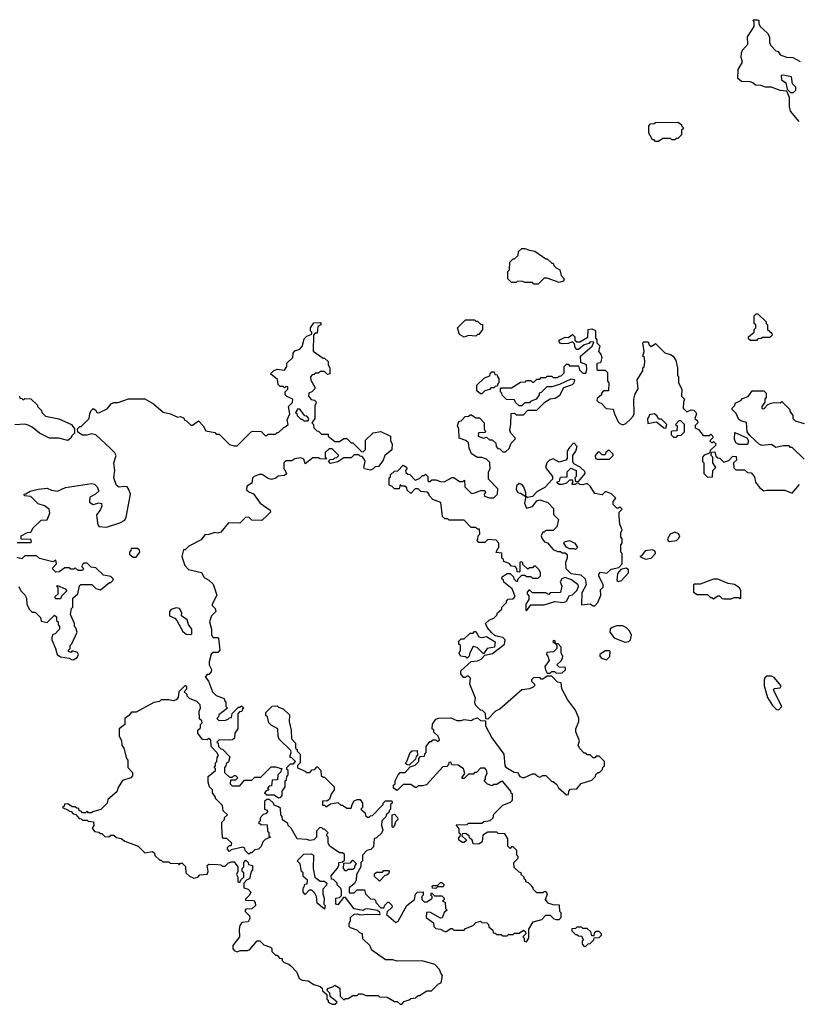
# Model space of a CAD drawing. Extents: x 1862350 to 2057294, y 212041 to 437318.
# Tile 119 of 256: x 1914671 to 1919917, y 305970 to 312600. Entities that reach past the tile are written whole.
import ezdxf

# ---------------------------------------------------------------- set-up
doc = ezdxf.new("R2010")
doc.units = 0

msp = doc.modelspace()

# ---------------------------------------------------------------- linework, layer by layer
at = {"layer": '0CON10XD'}
for points in [[(1919923.3, 311915), (1919863.3, 311985), (1919856.7, 312015), (1919857.5, 312075), (1919838.3, 312118.3), (1919795, 312123.8), (1919735, 312146.7), (1919695, 312146.7), (1919665, 312157.5), (1919628.3, 312158.3), (1919610, 312175), (1919591.7, 312181.7), (1919533, 312183), (1919510, 312205), (1919512.5, 312265), (1919540, 312315), (1919532.5, 312345), (1919533.6, 312376.4), (1919540, 312395), (1919577.5, 312435), (1919573.3, 312485), (1919620, 312555), (1919620, 312585), (1919610, 312595), (1919615, 312600), (1919645, 312600), (1919650, 312595), (1919650, 312575), (1919660, 312555), (1919709.3, 312509.3), (1919722.5, 312485), (1919722.5, 312445), (1919733, 312423), (1919765, 312390), (1919780, 312385), (1919793.6, 312363.6), (1919837, 312347), (1919880, 312345), (1919928.3, 312318.3)], [(1919885, 312110), (1919900, 312125), (1919900, 312145), (1919878.3, 312168.3), (1919870, 312215), (1919815, 312227.5), (1919800, 312225), (1919803.3, 312195), (1919832.5, 312175), (1919841.7, 312131.7), (1919865, 312110), (1919885, 312110)], [(1918975, 311780), (1918955, 311780), (1918945, 311790), (1918935, 311790), (1918910, 311835), (1918910, 311885), (1918921.7, 311898.3), (1918945, 311900), (1918955, 311907.5), (1919105, 311910), (1919130, 311895), (1919130, 311885), (1919140, 311875), (1919140, 311865), (1919130, 311855), (1919130, 311825), (1919105, 311800), (1919095, 311800), (1919085, 311790), (1919065, 311790), (1919055, 311800), (1919005, 311800), (1918975, 311780)], [(1918165, 310820), (1918135, 310820), (1918125, 310830), (1918075, 310830), (1918055, 310840), (1918023, 310837), (1918015, 310830), (1917985, 310830), (1917960, 310855), (1917960, 310905), (1917970, 310915), (1917973, 310967), (1917995, 310990), (1918005, 310990), (1918028.3, 311011.7), (1918031.7, 311038.3), (1918055, 311060), (1918075, 311060), (1918105, 311047.5), (1918141.7, 311041.7), (1918215, 310990), (1918225, 310990), (1918255, 310960), (1918265, 310960), (1918270, 310945), (1918285, 310930), (1918310, 310915), (1918318.3, 310878.3), (1918340, 310855), (1918335, 310840), (1918305, 310830), (1918225, 310860), (1918205, 310860), (1918165, 310820)], [(1919635, 310440), (1919595, 310440), (1919581.7, 310451.7), (1919580, 310465), (1919620, 310495), (1919620, 310515), (1919630, 310525), (1919630, 310545), (1919620, 310555), (1919620, 310605), (1919631.7, 310618.3), (1919645, 310620), (1919700, 310565), (1919700, 310555), (1919710, 310545), (1919710, 310515), (1919738.3, 310488.3), (1919740, 310475), (1919725, 310460), (1919675, 310460), (1919667, 310453), (1919645, 310450), (1919635, 310440)], [(1914655, 309080), (1914745, 309080), (1914750, 309085), (1914745, 309100), (1914681.7, 309101.7), (1914680, 309125), (1914722.5, 309147.5), (1914745, 309150), (1914760.7, 309179.3), (1914815, 309230), (1914855, 309232.5), (1914873, 309277), (1914870, 309305), (1914837, 309327), (1914795, 309340), (1914745, 309390), (1914703, 309393), (1914700, 309405), (1914713.3, 309406.7), (1914742.5, 309425), (1914795, 309439.4), (1914855, 309445.7), (1914885, 309431.4), (1914925, 309424.3), (1914980.5, 309449.5), (1915155, 309478), (1915175, 309473.3), (1915193.3, 309455), (1915203.8, 309425), (1915182, 309405), (1915144.3, 309385.7), (1915141.2, 309351.2), (1915165, 309335.5), (1915205.8, 309345.8), (1915222.5, 309342.5), (1915223.3, 309325), (1915213.6, 309296.4), (1915188, 309265), (1915195, 309210), (1915205, 309187.5), (1915255, 309182.5), (1915345, 309212.5), (1915379.3, 309230.7), (1915389.3, 309250.7), (1915416.7, 309405), (1915407.3, 309437.3), (1915395, 309453.8), (1915375, 309457.5), (1915341.7, 309451.7), (1915324.1, 309464.1), (1915305.8, 309515), (1915312.5, 309565), (1915306.2, 309615), (1915320, 309665), (1915312.3, 309682.3), (1915280, 309715), (1915184.2, 309804.2), (1915155, 309812), (1915123, 309803), (1915095, 309803.3), (1915061.7, 309821.7), (1915060, 309845), (1915075, 309860), (1915085, 309860), (1915140, 309915), (1915142.5, 309945), (1915151.7, 309968.3), (1915165, 309982.5), (1915185, 309970), (1915190, 309955), (1915205, 309952.5), (1915260.5, 309979.5), (1915287, 310013), (1915305, 310022.5), (1915335, 310022.5), (1915405, 310046.7), (1915515, 310046.7), (1915573, 310013), (1915638.3, 309958.3), (1915687, 309947), (1915733, 309923), (1915755, 309927.5), (1915775, 309920), (1915783.3, 309903.3), (1915795, 309900), (1915825, 309870), (1915835, 309870), (1915875, 309900), (1915907.5, 309865), (1915925, 309832.5), (1915985, 309820), (1915995, 309810), (1916015, 309810), (1916085, 309740), (1916115, 309730), (1916135, 309730), (1916230, 309825), (1916240.7, 309829.3), (1916297, 309827), (1916325, 309800), (1916335, 309800), (1916345, 309810), (1916395, 309810), (1916405, 309820), (1916415, 309820), (1916450, 309855), (1916465, 309860), (1916480, 309875), (1916472.5, 309905), (1916490, 309945), (1916482.5, 309995), (1916508.3, 310021.7), (1916510, 310045), (1916471.7, 310061.7), (1916460, 310075), (1916460, 310095), (1916478.3, 310111.7), (1916478.3, 310128.3), (1916465, 310130), (1916455, 310120), (1916445, 310130), (1916425, 310130), (1916413, 310143), (1916408.3, 310178.3), (1916360, 310215), (1916380, 310235), (1916405, 310247.5), (1916455, 310240), (1916470, 310265), (1916471.7, 310288.3), (1916510, 310325), (1916512.5, 310355), (1916525, 310370), (1916557.5, 310382.5), (1916575, 310400), (1916588.3, 310451.7), (1916605, 310470), (1916638.3, 310481.7), (1916640, 310495), (1916630, 310505), (1916630, 310525), (1916651.7, 310558.3), (1916700, 310560), (1916700, 310545), (1916680, 310535), (1916675, 310490), (1916661.7, 310488.3), (1916650, 310475), (1916648.3, 310368.3), (1916715, 310320), (1916725, 310320), (1916748.3, 310298.3), (1916750, 310275), (1916760, 310255), (1916760, 310215), (1916745, 310210), (1916725, 310230), (1916695, 310230), (1916685, 310220), (1916665, 310220), (1916655, 310210), (1916641.7, 310208.3), (1916630, 310195), (1916633, 310173), (1916660, 310125), (1916660, 310115), (1916640, 310095), (1916620, 310085), (1916617.5, 310065), (1916635, 310042.5), (1916657.5, 310037.5), (1916667.5, 310027.5), (1916667, 310013), (1916660, 310005), (1916660, 309915), (1916640, 309885), (1916650, 309875), (1916651.7, 309851.7), (1916671.7, 309831.7), (1916685, 309830), (1916705, 309810), (1916748.3, 309808.3), (1916750, 309795), (1916795, 309760), (1916825, 309760), (1916855, 309780), (1916875, 309780), (1916905, 309750), (1916915, 309750), (1916928.3, 309738.3), (1916975, 309690), (1916988.3, 309691.7), (1917000, 309705), (1917001.7, 309768.3), (1917051.7, 309818.3), (1917105, 309827.5), (1917170, 309795), (1917170, 309765), (1917180, 309745), (1917177, 309703), (1917130, 309665), (1917120, 309635), (1917098.3, 309601.7), (1917087.5, 309592.5), (1917065, 309590), (1917052.5, 309575), (1917035, 309566.7), (1916993.3, 309575), (1916990, 309585), (1916997.5, 309625), (1916990, 309645), (1916978.3, 309658.3), (1916965, 309660), (1916955, 309670), (1916925, 309670), (1916905, 309650), (1916855, 309650), (1916815, 309622.5), (1916765, 309612.5), (1916751.7, 309628.3), (1916762.5, 309637.5), (1916785, 309640), (1916795, 309650), (1916808.3, 309651.7), (1916820, 309665), (1916775, 309710), (1916755, 309710), (1916730, 309685), (1916730, 309655), (1916738.3, 309641.7), (1916693, 309643)], [(1917665, 310462.5), (1917635, 310480), (1917620, 310525), (1917675, 310580), (1917735, 310580), (1917745, 310570), (1917755, 310570), (1917775, 310550), (1917788.3, 310548.3), (1917790, 310515), (1917765, 310480), (1917755, 310480), (1917745, 310470), (1917695, 310472.5), (1917665, 310462.5)], [(1918078.3, 310161.7), (1918085, 310170), (1918115, 310170), (1918125, 310160), (1918135, 310160), (1918155, 310180), (1918175, 310180), (1918185, 310190), (1918215, 310190), (1918225, 310200), (1918255, 310200), (1918265, 310190), (1918295, 310190), (1918305, 310200), (1918318.3, 310201.7), (1918338.3, 310221.7), (1918340, 310265), (1918355, 310280), (1918365, 310280), (1918375, 310270), (1918435, 310270), (1918441.7, 310241.7), (1918465, 310220), (1918485, 310220), (1918492.5, 310245), (1918490, 310275), (1918451.7, 310291.7), (1918450, 310335), (1918528.3, 310401.7), (1918538.3, 310428.3), (1918515, 310430), (1918505, 310420), (1918475, 310410), (1918435, 310380), (1918425, 310380), (1918413, 310393), (1918408.3, 310418.3), (1918395, 310430), (1918365, 310420), (1918325, 310417.5), (1918311.7, 310421.7), (1918302.5, 310435), (1918310, 310445), (1918345, 310462.5), (1918365, 310460), (1918395, 310480), (1918410, 310465), (1918411.7, 310441.7), (1918425, 310430), (1918445, 310430), (1918498.3, 310461.7), (1918500, 310515), (1918525, 310517.5), (1918545, 310510), (1918550, 310505), (1918550, 310455), (1918560, 310445), (1918560, 310425), (1918580, 310405), (1918570, 310365), (1918587, 310347), (1918592.5, 310325), (1918585, 310290), (1918560, 310285), (1918560, 310245), (1918565, 310240), (1918615, 310240), (1918630, 310225), (1918630, 310165), (1918640, 310155), (1918638.3, 310101.7), (1918605, 310100), (1918590, 310085), (1918590, 310075), (1918561.7, 310048.3), (1918560, 310035), (1918571.7, 310021.7), (1918588.3, 310018.3), (1918623, 309983), (1918668.3, 309978.3), (1918677.5, 309945), (1918703, 309893), (1918715, 309880), (1918735, 309872.5), (1918755, 309880), (1918783, 309907), (1918805, 309930), (1918810, 309945), (1918807.5, 310045), (1918818.3, 310081.7), (1918837.5, 310115), (1918830, 310175), (1918870, 310235), (1918870, 310255), (1918877, 310263), (1918882.5, 310295), (1918880, 310325), (1918870, 310335), (1918877.5, 310365), (1918870, 310425), (1918875, 310430), (1918905, 310430), (1918911.7, 310411.7), (1918925, 310400), (1918955, 310420), (1919016.4, 310356.4), (1919055.9, 310345.9), (1919072.5, 310335), (1919092.5, 310305), (1919102.5, 310255), (1919102.5, 310205), (1919110, 310195), (1919110, 310155), (1919131.7, 310111.7), (1919130, 310065), (1919150, 310045), (1919142.5, 310025), (1919140, 309985), (1919165, 309960), (1919195, 309972.5), (1919211.7, 309971.7), (1919225, 309960), (1919230, 309945), (1919220, 309915), (1919238.3, 309898.3), (1919240, 309885), (1919221.7, 309868.3), (1919221.7, 309851.7), (1919245, 309840), (1919275, 309800), (1919315, 309800), (1919328.3, 309808.3), (1919338.3, 309798.3), (1919340, 309785), (1919320, 309765), (1919335, 309750), (1919345, 309760), (1919360, 309745), (1919358.3, 309731.7), (1919321.7, 309698.3), (1919318.3, 309681.7), (1919281.7, 309668.3), (1919270, 309655), (1919270, 309625), (1919280, 309615), (1919280, 309545), (1919305, 309520), (1919338.3, 309521.7), (1919340, 309565), (1919360, 309585), (1919340, 309615), (1919340, 309655), (1919330, 309665), (1919331.7, 309688.3), (1919355, 309690), (1919361.7, 309661.7), (1919375, 309650), (1919388.3, 309648.3), (1919415, 309620), (1919448.3, 309631.7), (1919475, 309660), (1919498.3, 309658.3), (1919500, 309635), (1919480, 309615), (1919481.7, 309581.7), (1919495, 309570), (1919555, 309570), (1919575, 309550), (1919598.3, 309548.3), (1919621.7, 309521.7), (1919627.5, 309485), (1919655, 309450), (1919685, 309427.5), (1919705, 309432.5), (1919825, 309432.5), (1919875, 309412.5), (1919925, 309470)], [(1917785, 310080), (1917775, 310080), (1917751.7, 310101.7), (1917751.7, 310138.3), (1917801.7, 310188.3), (1917838.3, 310201.7), (1917840, 310215), (1917851.7, 310228.3), (1917868.3, 310228.3), (1917871.7, 310211.7), (1917888.3, 310208.3), (1917890, 310195), (1917900, 310185), (1917900, 310155), (1917891.7, 310148.3), (1917888.3, 310131.7), (1917875, 310130), (1917865, 310120), (1917845, 310120), (1917835, 310110), (1917805, 310100), (1917785, 310080)], [(1917925, 307310), (1917978.3, 307331.7), (1917990, 307345), (1917990, 307385), (1917981.7, 307391.7), (1917980, 307405), (1917925, 307470), (1917915, 307470), (1917885, 307450), (1917865, 307450), (1917855, 307440), (1917821.7, 307451.7), (1917800, 307475), (1917810, 307485), (1917810, 307505), (1917820, 307525), (1917817, 307547), (1917805, 307560), (1917775, 307560), (1917748.3, 307531.7), (1917735, 307530), (1917725, 307520), (1917695, 307520), (1917665, 307490), (1917655, 307490), (1917650, 307495), (1917670, 307525), (1917660, 307555), (1917625, 307580), (1917581.7, 307581.7), (1917575, 307600), (1917561.7, 307598.3), (1917560, 307585), (1917548.3, 307571.7), (1917521.7, 307568.3), (1917411.7, 307448.3), (1917385, 307440), (1917355, 307440), (1917345, 307430), (1917335, 307430), (1917305, 307450), (1917255, 307450), (1917215, 307410), (1917190, 307425), (1917190, 307445), (1917200, 307455), (1917200, 307475), (1917220, 307515), (1917235, 307530), (1917268.3, 307531.7), (1917301.7, 307568.3), (1917335, 307580), (1917360, 307605), (1917360, 307625), (1917371.7, 307638.3), (1917398.3, 307641.7), (1917400, 307655), (1917410, 307665), (1917410, 307705), (1917435, 307740), (1917445, 307740), (1917455, 307750), (1917475, 307750), (1917485, 307740), (1917498.3, 307751.7), (1917490, 307775), (1917461.7, 307801.7), (1917460, 307815), (1917450, 307825), (1917453, 307857), (1917475, 307890), (1917493, 307897), (1917575, 307900), (1917615, 307880), (1917645, 307880), (1917665, 307887.5), (1917715, 307880), (1917725, 307890), (1917755, 307900), (1917775, 307880), (1917808.3, 307878.3), (1917810, 307845), (1917852.5, 307765), (1917932.5, 307655), (1917938.3, 307578.3), (1917947, 307567), (1918003, 307533), (1918025, 307530), (1918040, 307505), (1918058.3, 307498.3), (1918071.7, 307498.3), (1918125, 307522.5), (1918141.7, 307521.7), (1918163, 307503), (1918175, 307500), (1918195, 307510), (1918215, 307510), (1918255, 307470), (1918265, 307470), (1918289.3, 307449.3), (1918301.7, 307428.3), (1918355, 307380), (1918368.3, 307381.7), (1918370, 307405), (1918381.7, 307418.3), (1918425, 307420), (1918453, 307457), (1918525, 307480), (1918538.3, 307491.7), (1918550, 307505), (1918551.7, 307518.3), (1918565, 307530), (1918578.3, 307531.7), (1918598.3, 307551.7), (1918600, 307565), (1918610, 307575), (1918610, 307605), (1918575, 307640), (1918555, 307640), (1918545, 307630), (1918535, 307630), (1918515, 307650), (1918495, 307650), (1918485, 307660), (1918475, 307660), (1918442.5, 307695), (1918432.5, 307715), (1918442.5, 307745), (1918417.5, 307805), (1918417.5, 307825), (1918437.5, 307875), (1918437, 307897), (1918415, 307950), (1918361.7, 308021.7), (1918322.5, 308095), (1918320, 308135), (1918295, 308140), (1918255, 308180), (1918225, 308180), (1918195, 308160), (1918185, 308160), (1918175, 308170), (1918131.7, 308168.3), (1918120, 308155), (1918120, 308145), (1918140, 308125), (1918140, 308115), (1918130, 308105), (1918106.4, 308093.6), (1918055, 308087.5), (1917905, 307957.5), (1917877, 307943), (1917825, 307890), (1917811.7, 307891.7), (1917808.3, 307928.3), (1917788.3, 307948.3), (1917775, 307950), (1917742.5, 307985), (1917737.5, 308005), (1917741.7, 308031.7), (1917702.5, 308125), (1917707, 308167), (1917695, 308180), (1917685, 308180), (1917675, 308170), (1917661.7, 308171.7), (1917642.5, 308195), (1917642.5, 308215), (1917712.5, 308277.5), (1917755, 308282.5), (1917780, 308295), (1917805, 308320), (1917857, 308333), (1917926.7, 308385), (1917936.2, 308395), (1917942.5, 308425), (1917925, 308440), (1917895, 308446.7), (1917873, 308453), (1917850.7, 308470.7), (1917822.5, 308505), (1917810, 308535), (1917835, 308560), (1917865, 308570), (1917885, 308590), (1917890, 308605), (1917918.3, 308631.7), (1917920, 308645), (1917950, 308675), (1917950, 308685), (1917961.7, 308698.3), (1917995, 308700), (1918010, 308715), (1917988.3, 308768.3), (1917931.7, 308811.7), (1917930, 308825), (1917920, 308835), (1917921.7, 308848.3), (1917955, 308870), (1917975, 308870), (1917998.3, 308848.3), (1918000, 308835), (1918015, 308820), (1918025, 308820), (1918030, 308835), (1918055, 308860), (1918075, 308860), (1918085, 308850), (1918115, 308850), (1918125, 308840), (1918165, 308840), (1918180, 308855), (1918180, 308875), (1918170, 308895), (1918145, 308920), (1918135, 308920), (1918125, 308910), (1918105, 308910), (1918095, 308900), (1918061.7, 308931.7), (1918060, 308945), (1918045, 308950), (1918040, 308945), (1918040, 308885), (1918035, 308880), (1918021.7, 308881.7), (1918020, 308905), (1918008.3, 308918.3), (1917985, 308920), (1917968.3, 308938.3), (1917931.7, 308951.7), (1917930, 308965), (1917920, 308975), (1917918.3, 309008.3), (1917881.7, 309011.7), (1917891.7, 309038.3), (1917900, 309045), (1917900, 309075), (1917880, 309095), (1917825, 309100), (1917805, 309080), (1917765, 309080), (1917750, 309095), (1917758.3, 309101.7), (1917760, 309125), (1917770, 309135), (1917768.3, 309168.3), (1917755, 309170), (1917745, 309180), (1917711.7, 309181.7), (1917665, 309230), (1917565, 309230), (1917555, 309240), (1917535, 309240), (1917520, 309255), (1917508.3, 309348.3), (1917455, 309370), (1917430, 309395), (1917430, 309405), (1917418.3, 309418.3), (1917373, 309423), (1917355, 309440), (1917335, 309440), (1917305, 309410), (1917281.7, 309431.7), (1917278.3, 309448.3), (1917265, 309460), (1917245, 309460), (1917235, 309470), (1917228.3, 309441.7), (1917195, 309440), (1917178.3, 309458.3), (1917160, 309465), (1917160, 309515), (1917168.3, 309521.7), (1917170, 309535), (1917195, 309560), (1917218.3, 309561.7), (1917255, 309600), (1917277, 309587), (1917280, 309575), (1917270, 309565), (1917271.7, 309551.7), (1917285, 309540), (1917298.3, 309538.3), (1917335, 309500), (1917365, 309510), (1917385, 309530), (1917395, 309530), (1917405, 309540), (1917420, 309525), (1917420, 309495), (1917425, 309490), (1917435, 309490), (1917448.3, 309501.7), (1917475, 309502.5), (1917505, 309490), (1917531.7, 309488.3), (1917585, 309517.5), (1917595, 309517.5), (1917635, 309490), (1917655, 309490), (1917668.3, 309498.3), (1917670, 309455), (1917695, 309430), (1917715, 309410), (1917737, 309413), (1917775, 309430), (1917805, 309430), (1917810, 309415), (1917800, 309405), (1917801.7, 309391.7), (1917835, 309380), (1917865, 309380), (1917890, 309405), (1917891.7, 309441.7), (1917830, 309505), (1917830, 309555), (1917840, 309575), (1917838.3, 309618.3), (1917815, 309640), (1917785, 309652.5), (1917755, 309652.5), (1917715, 309677.5), (1917700, 309715), (1917695, 309750), (1917677, 309767), (1917631.7, 309781.7), (1917630, 309845), (1917620, 309865), (1917630, 309895), (1917645, 309900), (1917671.7, 309928.3), (1917695, 309930), (1917705, 309940), (1917715, 309940), (1917745, 309920), (1917768.3, 309918.3), (1917800, 309885), (1917800, 309845), (1917810, 309825), (1917805, 309820), (1917761.7, 309818.3), (1917760, 309795), (1917795, 309782.5), (1917815, 309790), (1917835, 309770), (1917855, 309770), (1917878.3, 309748.3), (1917880, 309725), (1917891.7, 309711.7), (1917905, 309710), (1917925, 309690), (1917945, 309690), (1917968.3, 309711.7), (1917981.7, 309748.3), (1918010, 309775), (1918010, 309785), (1917980, 309815), (1917972.5, 309835), (1917980, 309875), (1917981.7, 309948.3), (1918005, 309950), (1918015, 309940), (1918065, 309940), (1918095, 309970), (1918155, 309970), (1918210, 310025), (1918245, 310046.7), (1918279.5, 310050.5), (1918308.9, 310071.1), (1918336.4, 310123.6), (1918395, 310143.3), (1918407.5, 310155), (1918410, 310175), (1918385, 310180), (1918306.7, 310143.3), (1918255, 310127.5), (1918223, 310127), (1918185, 310090), (1918170, 310085), (1918170, 310075), (1918150, 310045), (1918111.7, 310028.3), (1918105, 310020), (1918075, 310020), (1918055, 310000), (1918035, 310000), (1918011.7, 310021.7), (1918005, 310040), (1917951.7, 310041.7), (1917921.7, 310071.7), (1917920, 310085), (1917910, 310095), (1917910, 310115), (1917915, 310120), (1917985, 310120), (1918045, 310160), (1918078.3, 310161.7)], [(1919955, 309640), (1919875, 309720), (1919865, 309720), (1919855, 309730), (1919815, 309730), (1919765, 309720), (1919735, 309740), (1919673.6, 309733.6), (1919655, 309740), (1919590, 309800), (1919572.5, 309825), (1919568.3, 309888.3), (1919528.3, 309898.3), (1919517, 309907), (1919498.3, 309948.3), (1919470, 309975), (1919470, 309985), (1919488.3, 310001.7), (1919491.7, 310018.3), (1919530, 310035), (1919541.7, 310048.3), (1919578.3, 310061.7), (1919605, 310100), (1919685, 310100), (1919700, 310085), (1919700, 310055), (1919690, 310045), (1919690, 310025), (1919670, 309995), (1919671.7, 309981.7), (1919685, 309980), (1919711.7, 310008.3), (1919733, 310017), (1919755, 310022.5), (1919795, 310020), (1919805, 310030), (1919860, 309975), (1919860, 309965), (1919880, 309935), (1919880, 309915), (1919895, 309900), (1919955, 309880)], [(1914670, 310065), (1914671.7, 310051.7), (1914685, 310050), (1914695, 310040), (1914705, 310050), (1914746.1, 310046.1), (1914790, 310005), (1914790, 309995), (1914818.3, 309968.3), (1914820, 309955), (1914845, 309930), (1914935, 309912.5), (1915020, 309875), (1915040, 309845), (1915040, 309815), (1915021.7, 309798.3), (1915015, 309782.5), (1914995, 309767.5), (1914935, 309781.4), (1914872.3, 309782.3), (1914803.3, 309815), (1914755.8, 309855.8), (1914728.8, 309868.8), (1914705, 309876), (1914638.8, 309871.2)], [(1916615, 309900), (1916620, 309915), (1916605, 309930), (1916591.7, 309931.7), (1916558.3, 309978.3), (1916545, 309980), (1916530, 309955), (1916538.3, 309948.3), (1916540, 309935), (1916565, 309910), (1916575, 309910), (1916585, 309900), (1916615, 309900)], [(1919025, 309850), (1919030, 309875), (1918995, 309910), (1918975, 309910), (1918965, 309930), (1918947, 309947), (1918911.7, 309938.3), (1918910, 309925), (1918900, 309915), (1918901.7, 309881.7), (1918961.7, 309891.7), (1919011.7, 309851.7), (1919025, 309850)], [(1919095, 309790), (1919105, 309800), (1919128.3, 309801.7), (1919150, 309825), (1919150, 309875), (1919125, 309900), (1919111.7, 309898.3), (1919090, 309875), (1919100, 309865), (1919098.3, 309831.7), (1919065, 309830), (1919060, 309825), (1919060, 309805), (1919075, 309790), (1919095, 309790)], [(1919575, 309740), (1919515, 309740), (1919495, 309750), (1919487.5, 309775), (1919490, 309820), (1919570, 309785), (1919580, 309765), (1919575, 309740)], [(1918545, 308653.3), (1918566.7, 308675), (1918586.7, 308725), (1918585, 308760), (1918601.7, 308778.3), (1918602.5, 308795), (1918572.5, 308855), (1918573, 308867), (1918585, 308880), (1918627, 308873), (1918655, 308900), (1918708.3, 308911.7), (1918730, 308935), (1918730, 309005), (1918720, 309015), (1918720, 309065), (1918730, 309075), (1918730, 309105), (1918720, 309115), (1918720, 309145), (1918730, 309165), (1918713.3, 309203.3), (1918710, 309255), (1918710, 309285), (1918730, 309305), (1918715, 309320), (1918705, 309310), (1918695, 309310), (1918670, 309335), (1918670, 309355), (1918688.3, 309378.3), (1918658.3, 309408.3), (1918625, 309420), (1918615, 309420), (1918595, 309400), (1918545, 309410), (1918515, 309460), (1918495, 309477.5), (1918465, 309467.5), (1918445, 309470), (1918435, 309480), (1918425, 309480), (1918415, 309470), (1918395, 309470), (1918390, 309475), (1918400, 309485), (1918395, 309500), (1918375, 309500), (1918355, 309480), (1918325, 309470), (1918305, 309470), (1918291.7, 309481.7), (1918291.7, 309488.3), (1918308.3, 309491.7), (1918315, 309520), (1918358.3, 309521.7), (1918360, 309555), (1918385, 309580), (1918420, 309565), (1918420, 309525), (1918410, 309515), (1918415, 309490), (1918438.3, 309491.7), (1918480, 309545), (1918478.3, 309558.3), (1918446.1, 309586.1), (1918405, 309610), (1918397.5, 309625), (1918397.5, 309665), (1918417.5, 309695), (1918427.5, 309725), (1918405, 309750), (1918375, 309720), (1918360, 309695), (1918360, 309645), (1918350, 309635), (1918305, 309620), (1918265, 309642.5), (1918240, 309635), (1918222.5, 309615), (1918212.5, 309585), (1918260, 309525), (1918260, 309505), (1918210, 309450), (1918157, 309423), (1918125, 309390), (1918092.5, 309382.5), (1918080, 309390), (1918080, 309415), (1918066.7, 309455), (1918055, 309470), (1918035, 309476.7), (1918018.3, 309461.7), (1918016.4, 309436.4), (1918027, 309417), (1918045, 309412.5), (1918080, 309390), (1918072.5, 309345), (1918085, 309310), (1918125, 309322.5), (1918155, 309360), (1918175, 309367.5), (1918228.3, 309348.3), (1918268.3, 309308.3), (1918268.3, 309268.3), (1918300, 309235), (1918290, 309185), (1918265, 309160), (1918215, 309160), (1918205, 309150), (1918195, 309150), (1918183.3, 309125), (1918190, 309105), (1918207.5, 309085), (1918226.4, 309076.4), (1918265, 309032.5), (1918295, 309020), (1918315, 309020), (1918325, 309010), (1918345, 309010), (1918358.3, 308998.3), (1918360, 308975), (1918347.5, 308945), (1918350, 308905), (1918385, 308870), (1918451.7, 308861.7), (1918480, 308835), (1918487.5, 308795), (1918458.3, 308741.7), (1918455, 308660), (1918515, 308666.7), (1918535, 308653.3), (1918545, 308653.3)], [(1918645, 309640), (1918670, 309665), (1918670, 309675), (1918645, 309700), (1918635, 309700), (1918620, 309685), (1918615, 309670), (1918595, 309670), (1918577, 309687), (1918565, 309687.5), (1918547.5, 309665), (1918550, 309645), (1918560.7, 309640.7), (1918645, 309640)], [(1916693, 309643), (1916685, 309650), (1916645, 309650), (1916595, 309610), (1916585, 309640), (1916565, 309650), (1916525, 309642.5), (1916505, 309630), (1916465, 309630), (1916450, 309615), (1916450, 309575), (1916458.3, 309568.3), (1916468.3, 309541.7), (1916455, 309530), (1916413, 309527), (1916397, 309513), (1916367, 309503), (1916345, 309510), (1916305, 309537.5), (1916285, 309537.5), (1916250, 309525), (1916238.3, 309511.7), (1916235, 309480), (1916201.7, 309458.3), (1916200, 309435), (1916215, 309420), (1916246.4, 309406.4), (1916290, 309345), (1916358.3, 309298.3), (1916360, 309285), (1916338.3, 309261.7), (1916301.7, 309228.3), (1916235, 309230), (1916215, 309250), (1916193, 309247), (1916155, 309210), (1916078.3, 309211.7), (1916025, 309150), (1916005, 309142.5), (1915985, 309147.5), (1915945, 309132.5), (1915918.3, 309131.7), (1915893, 309097), (1915810, 309055), (1915785, 309030), (1915775, 309030), (1915762.5, 308985), (1915782.5, 308925), (1915808.3, 308898.3), (1915895, 308877.5), (1915913.6, 308843.6), (1915946.1, 308826.1), (1915975, 308800), (1916000, 308725), (1915967.5, 308665), (1915967.5, 308655), (1915987.5, 308635), (1915992.5, 308615), (1915962.5, 308585), (1915950, 308545), (1915962.5, 308495), (1915963.6, 308453.6), (1915975, 308440), (1916005, 308440), (1916010, 308435), (1916020, 308355), (1916005, 308340), (1915975, 308340), (1915961.7, 308328.3), (1915946.7, 308275), (1915947.5, 308255), (1915962.5, 308225), (1915961.7, 308208.3), (1915945, 308190), (1915935, 308190), (1915925, 308180), (1915920, 308175), (1915942.5, 308145), (1915970, 308075), (1915995, 308050), (1916048.3, 308028.3), (1916050, 308015), (1916060, 308005), (1916060, 307975), (1916070, 307965), (1916011.7, 307918.3), (1916010, 307905), (1916000, 307895), (1916011.7, 307881.7), (1916057.5, 307882.5), (1916075, 307890), (1916085, 307900), (1916098.3, 307901.7), (1916101.7, 307928.3), (1916145, 307970), (1916155, 307970), (1916165, 307980), (1916180, 307965), (1916171.7, 307958.3), (1916168.3, 307941.7), (1916151.7, 307938.3), (1916140, 307925), (1916140, 307825), (1916120, 307795), (1916118.3, 307761.7), (1916105, 307750), (1916085, 307747.5), (1916015, 307750), (1916000, 307735), (1916007.5, 307727.5), (1916010, 307705), (1916025, 307690), (1916038.3, 307688.3), (1916087, 307637), (1916077, 307603), (1916061.7, 307588.3), (1916060, 307575), (1916050, 307565), (1916051.7, 307531.7), (1916085, 307500), (1916105, 307500), (1916115, 307510), (1916125, 307510), (1916140, 307495), (1916125, 307480), (1916091.7, 307478.3), (1916090, 307455), (1916101.7, 307441.7), (1916155, 307440), (1916185, 307480), (1916235, 307480), (1916255, 307500), (1916295, 307500), (1916365, 307570), (1916395, 307570), (1916440, 307555), (1916431.7, 307548.3), (1916430, 307535), (1916410, 307515), (1916408.3, 307481.7), (1916371.7, 307478.3), (1916368.3, 307441.7), (1916351.7, 307438.3), (1916340, 307425), (1916348.3, 307411.7), (1916331.7, 307408.3), (1916320, 307395), (1916335, 307380), (1916385, 307380), (1916415, 307360), (1916428.3, 307361.7), (1916440, 307375), (1916440, 307405), (1916460, 307435), (1916460, 307475), (1916468.3, 307481.7), (1916470, 307505), (1916480, 307515), (1916480, 307545), (1916471.7, 307551.7), (1916470, 307565), (1916495, 307590), (1916515, 307590), (1916530, 307605), (1916505, 307630), (1916490, 307635), (1916500, 307665), (1916498.3, 307678.3), (1916420, 307755), (1916412.5, 307775), (1916410, 307825), (1916365, 307850), (1916350, 307865), (1916340, 307905), (1916330, 307915), (1916330, 307935), (1916371.7, 307978.3), (1916405, 307980), (1916415, 307970), (1916445, 307960), (1916488.3, 307918.3), (1916487.5, 307875), (1916500, 307815), (1916501.7, 307758.3), (1916528.3, 307728.3), (1916530, 307695), (1916540, 307685), (1916540, 307675), (1916560, 307655), (1916560, 307595), (1916541.7, 307578.3), (1916541.7, 307561.7), (1916595, 307540), (1916605, 307530), (1916625, 307530), (1916641.7, 307548.3), (1916658.3, 307551.7), (1916671.7, 307568.3), (1916678.3, 307568.3), (1916700, 307545), (1916701.7, 307511.7), (1916715, 307500), (1916725, 307500), (1916790, 307435), (1916790, 307415), (1916770, 307385), (1916758.3, 307351.7), (1916745, 307340), (1916711.7, 307338.3), (1916711.7, 307311.7), (1916725, 307310), (1916735, 307300), (1916765, 307320), (1916815, 307330), (1916835, 307310), (1916845, 307310), (1916875, 307290), (1916905, 307290), (1916910, 307315), (1916925, 307340), (1916945, 307350), (1916965, 307350), (1916980, 307325), (1916980, 307295), (1916970, 307285), (1916998.3, 307258.3), (1917001.7, 307241.7), (1917015, 307230), (1917025, 307230), (1917035, 307240), (1917048.3, 307241.7), (1917120, 307315), (1917120, 307325), (1917135, 307340), (1917175, 307340), (1917180, 307335), (1917180, 307325), (1917170, 307315), (1917170, 307285), (1917161.7, 307278.3), (1917158.3, 307261.7), (1917141.7, 307248.3), (1917138.3, 307231.7), (1917110, 307205), (1917107.5, 307175), (1917117.5, 307145), (1917110, 307125), (1917075, 307090), (1917060, 307085), (1917055, 307030), (1917037, 307013), (1917010, 307005), (1916980, 306975), (1916980, 306935), (1916970, 306925), (1916970, 306895), (1916940, 306845), (1916937.5, 306805), (1916927, 306783), (1916890, 306755), (1916891.7, 306721.7), (1916925, 306720), (1916945, 306740), (1916995, 306740), (1917000, 306715), (1917035, 306680), (1917058.3, 306678.3), (1917068.3, 306668.3), (1917070, 306655), (1917105, 306620), (1917125, 306620), (1917131.7, 306638.3), (1917151.7, 306658.3), (1917158.3, 306658.3), (1917178.3, 306638.3), (1917180, 306625), (1917147, 306593), (1917142.5, 306575), (1917205, 306521.2), (1917220.5, 306529.5), (1917280, 306635), (1917330, 306675), (1917338.3, 306711.7), (1917350, 306725), (1917388.3, 306728.3), (1917390, 306705), (1917380, 306695), (1917380, 306675), (1917395, 306660), (1917415, 306660), (1917445, 306680), (1917450, 306685), (1917450, 306695), (1917440, 306705), (1917445, 306720), (1917465, 306700), (1917515, 306700), (1917530, 306685), (1917530, 306675), (1917520, 306665), (1917538.3, 306658.3), (1917540, 306615), (1917550, 306605), (1917531.7, 306588.3), (1917518.3, 306551.7), (1917505, 306550), (1917435, 306590), (1917411.7, 306588.3), (1917410, 306555), (1917458.3, 306518.3), (1917460, 306495), (1917475, 306480), (1917507, 306477), (1917535, 306460), (1917545, 306460), (1917575, 306480), (1917585, 306480), (1917595, 306470), (1917665, 306470), (1917675, 306480), (1917725, 306500), (1917745, 306520), (1917775, 306530), (1917785, 306520), (1917818.3, 306518.3), (1917828.3, 306508.3), (1917831.7, 306491.7), (1917858.3, 306468.3), (1917861.7, 306451.7), (1917875, 306450), (1917885, 306440), (1917915, 306440), (1917925, 306430), (1917955, 306430), (1917965, 306440), (1917995, 306440), (1918005, 306450), (1918035, 306450), (1918065, 306470), (1918078.3, 306458.3), (1918080, 306445), (1918060, 306425), (1918070, 306415), (1918070, 306395), (1918085, 306390), (1918100, 306415), (1918100, 306475), (1918130, 306525), (1918188.3, 306541.7), (1918215, 306570), (1918245, 306570), (1918270, 306545), (1918285, 306540), (1918305, 306540), (1918320, 306555), (1918320, 306585), (1918310, 306595), (1918308.3, 306638.3), (1918265, 306640), (1918231.7, 306651.7), (1918212.5, 306675), (1918227.5, 306715), (1918218.3, 306728.3), (1918205, 306730), (1918195, 306720), (1918155, 306720), (1918130, 306745), (1918130, 306755), (1918118.3, 306768.3), (1918098.3, 306788.3), (1918080, 306795), (1918080, 306805), (1918070, 306815), (1918070, 306825), (1918050, 306845), (1918050, 306855), (1918035, 306860), (1918001.7, 306891.7), (1918000, 306925), (1918030, 306955), (1918030, 306965), (1918020, 306975), (1918020, 307005), (1917995, 307030), (1917985, 307030), (1917975, 307020), (1917960, 307035), (1917960, 307085), (1917938.3, 307118.3), (1917895, 307120), (1917885, 307130), (1917825, 307130), (1917791.7, 307108.3), (1917787.5, 307065), (1917765, 307047.5), (1917725, 307050), (1917720, 307075), (1917701.7, 307091.7), (1917700, 307105), (1917675, 307120), (1917651.7, 307118.3), (1917650, 307105), (1917678.3, 307078.3), (1917678.3, 307071.7), (1917665, 307060), (1917655, 307060), (1917630, 307075), (1917630, 307095), (1917638.3, 307101.7), (1917640, 307115), (1917632.5, 307122.5), (1917631.7, 307151.7), (1917611.7, 307178.3), (1917685, 307180), (1917695, 307190), (1917785, 307190), (1917798.3, 307201.7), (1917841.7, 307208.3), (1917860, 307225), (1917865, 307250), (1917925, 307310)], [(1918415, 309032.5), (1918407.5, 309037.5), (1918375, 309037.5), (1918355, 309047.5), (1918337.5, 309075), (1918342.5, 309085), (1918375, 309093.3), (1918410, 309075), (1918430, 309045), (1918415, 309032.5)], [(1919047, 309087), (1919095, 309094.2), (1919111.7, 309108.3), (1919118, 309125), (1919108.8, 309138.8), (1919085, 309150), (1919054.3, 309135.7), (1919036.2, 309105), (1919040, 309090), (1919047, 309087)], [(1915455, 308980), (1915480, 309015), (1915478.3, 309028.3), (1915465, 309040), (1915421.7, 309038.3), (1915420, 309025), (1915410, 309015), (1915411.7, 309001.7), (1915435, 308980), (1915455, 308980)], [(1918887, 308967), (1918925, 308973.8), (1918954, 309005), (1918951.2, 309021.2), (1918935, 309030), (1918885, 309024), (1918860, 308990), (1918850, 308985), (1918887, 308967)], [(1915025, 308290), (1915035, 308292.5), (1915057.5, 308305), (1915067.5, 308325), (1915060, 308340), (1915025, 308350), (1915015, 308340), (1915000, 308345), (1915000, 308355), (1915010, 308365), (1915010, 308385), (1915023.3, 308396.7), (1915057.5, 308475), (1915050, 308505), (1915040, 308515), (1915040, 308535), (1915012.5, 308595), (1915020, 308635), (1915030, 308645), (1915030, 308705), (1915062.5, 308735), (1915073, 308787), (1915083, 308797), (1915157, 308797), (1915185, 308770), (1915215, 308760), (1915275, 308810), (1915285, 308810), (1915300, 308825), (1915300, 308835), (1915285, 308850), (1915235, 308860), (1915185, 308910), (1915153, 308913), (1915125, 308940), (1915105, 308940), (1915091.7, 308928.3), (1915090, 308915), (1915100, 308905), (1915095, 308890), (1915065, 308890), (1915045, 308910), (1915035, 308900), (1915015, 308900), (1915005, 308910), (1914975, 308910), (1914937, 308883), (1914915, 308880), (1914890, 308905), (1914920, 308935), (1914915, 308960), (1914895, 308950), (1914805, 308972.5), (1914785, 308990), (1914705, 308990), (1914685, 308970), (1914655, 308977.5)], [(1918705, 308817.5), (1918725, 308823.8), (1918772.5, 308875), (1918772.5, 308895), (1918757, 308907), (1918721.7, 308898.3), (1918698.3, 308871.7), (1918693, 308823), (1918705, 308817.5)], [(1918085, 308620), (1918115, 308660), (1918205, 308660), (1918277, 308683), (1918335, 308676.2), (1918355, 308683.8), (1918375, 308722.5), (1918395, 308727.5), (1918423.6, 308756.4), (1918436.4, 308783.6), (1918433.3, 308795), (1918389.2, 308829.2), (1918345, 308844.2), (1918324.4, 308835.6), (1918312, 308815), (1918322.5, 308785), (1918315, 308743.3), (1918245, 308740), (1918235, 308730), (1918215, 308740), (1918125, 308740), (1918108.3, 308758.3), (1918101.7, 308758.3), (1918090, 308745), (1918090, 308735), (1918100, 308725), (1918100, 308695), (1918080, 308665), (1918080, 308625), (1918085, 308620)], [(1919525, 308700), (1919530, 308705), (1919530, 308755), (1919520, 308775), (1919487, 308797), (1919443, 308803), (1919375, 308832.5), (1919345, 308832.5), (1919255, 308800), (1919215, 308800), (1919210, 308795), (1919210, 308745), (1919235, 308730), (1919305, 308730), (1919325, 308710), (1919335, 308710), (1919345, 308700), (1919375, 308720), (1919385, 308720), (1919403, 308703), (1919415, 308700), (1919465, 308700), (1919485, 308710), (1919515, 308710), (1919525, 308700)], [(1914665, 308782.5), (1914677.5, 308755), (1914706.4, 308726.4), (1914717.5, 308705), (1914720, 308665), (1914735, 308630), (1914755, 308610), (1914775, 308610), (1914810, 308575), (1914815, 308550), (1914855, 308540), (1914905, 308590), (1914918.3, 308578.3), (1914920, 308555), (1914930, 308545), (1914930, 308525), (1914940, 308515), (1914940, 308495), (1914931.7, 308488.3), (1914910, 308465), (1914895, 308460), (1914887, 308443), (1914886.7, 308425), (1914912.5, 308365), (1914922.5, 308325), (1914945, 308310), (1915005, 308300), (1915025, 308290)], [(1914945, 308700), (1914915, 308700), (1914910, 308705), (1914910, 308715), (1914930, 308735), (1914930, 308775), (1914920, 308785), (1914925, 308790), (1914978.3, 308768.3), (1914987.5, 308755), (1914951.7, 308718.3), (1914945, 308700)], [(1915825, 308460), (1915830, 308465), (1915830, 308495), (1915808.3, 308528.3), (1915799.3, 308559.3), (1915760, 308585), (1915762.5, 308605), (1915747.5, 308635), (1915725, 308640), (1915691.7, 308628.3), (1915680, 308615), (1915680, 308585), (1915715, 308570), (1915730, 308555), (1915770.7, 308480.7), (1915793, 308463), (1915825, 308460)], [(1918748.3, 308408.3), (1918775, 308412.5), (1918786.7, 308425), (1918792.5, 308455), (1918780, 308485), (1918760, 308505), (1918735, 308517.5), (1918695, 308517.5), (1918663.3, 308506.7), (1918650, 308495), (1918647.5, 308475), (1918675, 308437.5), (1918748.3, 308408.3)], [(1917685, 308300), (1917675, 308310), (1917640, 308315), (1917632.5, 308335), (1917640, 308355), (1917640, 308385), (1917630, 308395), (1917630, 308415), (1917645, 308430), (1917665, 308430), (1917705, 308470), (1917725, 308470), (1917735, 308480), (1917745, 308480), (1917763.8, 308443.8), (1917785, 308440), (1917816.4, 308446.4), (1917875, 308410), (1917870, 308375), (1917820, 308365), (1917795, 308330), (1917753, 308373), (1917725, 308380), (1917703, 308337), (1917700, 308315), (1917685, 308300)], [(1918285, 308200), (1918325, 308202.5), (1918348.3, 308221.7), (1918348.3, 308238.3), (1918305, 308240), (1918290, 308255), (1918318.3, 308281.7), (1918327, 308303), (1918330, 308315), (1918320, 308335), (1918320, 308375), (1918298.3, 308398.3), (1918280, 308400), (1918278.3, 308418.3), (1918265, 308420), (1918261.7, 308411.7), (1918280, 308400), (1918290, 308385), (1918290, 308365), (1918267, 308343), (1918221.7, 308338.3), (1918220, 308325), (1918230, 308315), (1918237.5, 308285), (1918210, 308245), (1918213, 308223), (1918225, 308200), (1918245, 308200), (1918255, 308210), (1918275, 308210), (1918285, 308200)], [(1918625, 308290), (1918647, 308313), (1918650, 308345), (1918645, 308350), (1918615, 308350), (1918580, 308325), (1918580, 308315), (1918591.7, 308301.7), (1918625, 308290)], [(1919785, 307953.3), (1919806.4, 307976.4), (1919750, 308085), (1919755, 308097.5), (1919795, 308100), (1919800, 308115), (1919755, 308170), (1919735, 308180), (1919705, 308180), (1919691.2, 308168.8), (1919686.7, 308155), (1919686.2, 308115), (1919710, 308035), (1919741.7, 307981.7), (1919770, 307955), (1919785, 307953.3)], [(1917245, 305970), (1917261.7, 305988.3), (1917295, 306000), (1917305, 306010), (1917337, 306013), (1917355, 306030), (1917365, 306030), (1917415, 306060), (1917445, 306060), (1917491.7, 306108.3), (1917510, 306115), (1917520, 306165), (1917510, 306175), (1917500, 306205), (1917467, 306237), (1917381.7, 306261.7), (1917215, 306260), (1917185, 306270), (1917135, 306270), (1917043.6, 306333.6), (1917030, 306365), (1916981.7, 306411.7), (1916980, 306445), (1916961.7, 306451.7), (1916945, 306470), (1916900, 306485), (1916890, 306495), (1916890, 306515), (1916900, 306535), (1916900, 306555), (1916925, 306577.5), (1916945, 306580), (1916965, 306572.5), (1917015, 306577.5), (1917095, 306573.8), (1917100, 306575), (1917098.3, 306588.3), (1917081.7, 306601.7), (1917015, 306612.5), (1916998.3, 306611.7), (1916985, 306602.5), (1916925, 306612.5), (1916865, 306690), (1916851.7, 306688.3), (1916815, 306640), (1916800, 306645), (1916800, 306685), (1916825, 306690), (1916838.3, 306701.7), (1916840, 306735), (1916835, 306750), (1916810, 306775), (1916810, 306785), (1916785, 306810), (1916771.7, 306811.7), (1916770, 306835), (1916810, 306885), (1916820, 306905), (1916820, 306925), (1916845, 306930), (1916858.3, 306941.7), (1916858.3, 306978.3), (1916845, 306990), (1916825, 306990), (1916760, 307035), (1916750, 307055), (1916750, 307095), (1916740, 307105), (1916740, 307115), (1916750, 307125), (1916725, 307150), (1916715, 307150), (1916705, 307160), (1916691.7, 307158.3), (1916670, 307135), (1916670, 307095), (1916651.7, 307078.3), (1916625, 307072.5), (1916605, 307080), (1916540, 307085), (1916500, 307155), (1916480, 307175), (1916478.3, 307188.3), (1916441.7, 307211.7), (1916440, 307235), (1916430, 307245), (1916428.3, 307288.3), (1916415, 307300), (1916385, 307310), (1916380, 307325), (1916355, 307350), (1916335, 307350), (1916320, 307335), (1916320, 307285), (1916338.3, 307278.3), (1916340, 307265), (1916328.3, 307251.7), (1916311.7, 307248.3), (1916290, 307225), (1916290, 307205), (1916280, 307195), (1916295, 307180), (1916338.3, 307178.3), (1916340, 307135), (1916348.3, 307128.3), (1916350, 307105), (1916360, 307095), (1916325, 307080), (1916310, 307065), (1916298.3, 307031.7), (1916280, 307015), (1916255, 307010), (1916235, 306990), (1916225, 306990), (1916215, 306980), (1916190, 307005), (1916188.3, 307018.3), (1916175, 307027.5), (1916095, 307010), (1916085, 307000), (1916070, 307015), (1916070, 307025), (1916085, 307040), (1916095, 307040), (1916100, 307055), (1916067, 307087), (1916045, 307087.5), (1916037.5, 307095), (1916032.5, 307165), (1916033, 307197), (1916050, 307215), (1916051.7, 307228.3), (1916070, 307245), (1916041.7, 307271.7), (1916038.3, 307308.3), (1915990, 307355), (1915990, 307365), (1915970, 307395), (1915970, 307415), (1915950, 307435), (1915940, 307465), (1915940, 307505), (1915990, 307545), (1915990, 307555), (1915980, 307565), (1915990, 307575), (1915990, 307595), (1916000, 307605), (1916001.7, 307631.7), (1916010, 307645), (1916000, 307665), (1915960, 307705), (1915958.3, 307748.3), (1915945, 307760), (1915935, 307750), (1915903, 307753), (1915870, 307795), (1915870, 307815), (1915888.3, 307831.7), (1915890, 307855), (1915900, 307865), (1915898.3, 307878.3), (1915882.5, 307892.5), (1915880, 307945), (1915890, 307965), (1915887, 307987), (1915865, 308010), (1915815, 308030), (1915800, 308045), (1915800, 308055), (1915780, 308075), (1915797.5, 308095), (1915797, 308107), (1915785, 308117.5), (1915742.5, 308075), (1915737.5, 308035), (1915725, 308020), (1915705, 308012.5), (1915675, 308020), (1915625, 308020), (1915611.7, 308008.3), (1915575, 308002.5), (1915455, 307937.5), (1915423.3, 307936.7), (1915406.4, 307913.6), (1915380, 307895), (1915380, 307855), (1915340, 307825), (1915340, 307775), (1915357, 307747), (1915360, 307715), (1915372.5, 307695), (1915390, 307625), (1915400, 307615), (1915400, 307565), (1915431.7, 307531.7), (1915431.7, 307508.3), (1915420, 307495), (1915363.3, 307476.7), (1915335, 307430), (1915325, 307400), (1915265, 307350), (1915260, 307325), (1915218.3, 307281.7), (1915163, 307267), (1915155, 307260), (1915135, 307260), (1915125, 307270), (1915115, 307260), (1915095, 307260), (1915085, 307270), (1915071.7, 307271.7), (1915068.3, 307288.3), (1915055, 307290), (1915045, 307300), (1915025, 307300), (1914995, 307320), (1914971.7, 307318.3), (1914970, 307305), (1914960, 307295), (1914998.3, 307278.3), (1915005, 307270), (1915018.3, 307268.3), (1915031.7, 307251.7), (1915048.3, 307248.3), (1915071.7, 307221.7), (1915085, 307220), (1915095, 307210), (1915125, 307210), (1915133, 307203), (1915168.3, 307198.3), (1915170, 307175), (1915160, 307155), (1915175, 307132.5), (1915205, 307130), (1915215, 307120), (1915225, 307120), (1915245, 307100), (1915271.7, 307098.3), (1915285, 307110), (1915305, 307110), (1915323, 307093), (1915355, 307087.5), (1915378.3, 307068.3), (1915470, 307035), (1915515, 306990), (1915565, 307000), (1915578.3, 306988.3), (1915581.7, 306971.7), (1915615, 306940), (1915625, 306940), (1915635, 306930), (1915675, 306930), (1915685, 306920), (1915737.5, 306917.5), (1915745, 306910), (1915755, 306920), (1915765, 306920), (1915787, 306897), (1915790, 306855), (1915813.9, 306833.9), (1915845, 306820), (1915870, 306825), (1915885, 306842.5), (1915933, 306847), (1915940, 306865), (1915933.3, 306905), (1915945, 306913.3), (1916005, 306912.5), (1916025, 306910), (1916035, 306900), (1916055, 306900), (1916078.3, 306921.7), (1916095, 306930), (1916115, 306930), (1916140, 306895), (1916140, 306865), (1916132.5, 306845), (1916140, 306825), (1916140, 306795), (1916155, 306790), (1916161.7, 306808.3), (1916180, 306825), (1916180, 306855), (1916170, 306865), (1916170, 306885), (1916180, 306895), (1916180, 306925), (1916195, 306940), (1916210, 306925), (1916211.7, 306911.7), (1916240, 306905), (1916240, 306875), (1916230, 306865), (1916220, 306815), (1916201.7, 306808.3), (1916180, 306785), (1916180, 306755), (1916210, 306745), (1916227.5, 306725), (1916220, 306705), (1916191.7, 306678.3), (1916191.7, 306671.7), (1916245, 306670), (1916257.5, 306655), (1916260, 306635), (1916235, 306612.5), (1916195, 306610), (1916190, 306605), (1916190, 306595), (1916220, 306565), (1916221.7, 306548.3), (1916210, 306525), (1916168.3, 306521.7), (1916155, 306500), (1916150, 306475), (1916152.5, 306425), (1916107.5, 306365), (1916107.5, 306345), (1916115, 306332.5), (1916135, 306322.5), (1916157, 306333), (1916205, 306332.5), (1916221.7, 306338.3), (1916271.7, 306398.3), (1916288.3, 306398.3), (1916315, 306370), (1916360, 306355), (1916370, 306345), (1916370, 306325), (1916395, 306300), (1916405, 306300), (1916421.7, 306281.7), (1916438.3, 306278.3), (1916440, 306265), (1916451.7, 306251.7), (1916485, 306240), (1916498.3, 306228.3), (1916537, 306187), (1916553.6, 306143.6), (1916573, 306133), (1916615, 306127.5), (1916653, 306103), (1916695, 306090), (1916708.3, 306078.3), (1916711.7, 306061.7), (1916740, 306035), (1916740, 306005), (1916748.3, 305998.3), (1916750, 305985), (1916775, 305970), (1916795, 305970), (1916810, 305985), (1916761.7, 306021.7), (1916760, 306045), (1916740, 306065), (1916751.7, 306078.3), (1916785, 306090), (1916795, 306100), (1916828.3, 306078.3), (1916830, 306025), (1916855, 306000), (1916865, 306010), (1916885, 306010), (1916915, 306030), (1916945, 306030), (1916955, 306040), (1916975, 306040), (1917005, 306030), (1917085, 306030), (1917095, 306020), (1917147, 306017), (1917195, 305990), (1917215, 305990), (1917235, 305970), (1917245, 305970)], [(1917295, 307580), (1917281.7, 307581.7), (1917270, 307595), (1917280, 307605), (1917302.5, 307665), (1917315, 307677.5), (1917348.3, 307678.3), (1917350, 307645), (1917341.7, 307638.3), (1917338.3, 307621.7), (1917295, 307580)], [(1917185, 307160), (1917180, 307165), (1917180, 307245), (1917195, 307250), (1917217, 307227), (1917217.5, 307215), (1917201.7, 307198.3), (1917197, 307173), (1917185, 307160)], [(1916725, 306610), (1916675, 306650), (1916670, 306695), (1916658.3, 306718.3), (1916638.3, 306738.3), (1916621.7, 306738.3), (1916595, 306710), (1916580, 306725), (1916580, 306755), (1916588.3, 306761.7), (1916591.7, 306778.3), (1916608.3, 306781.7), (1916610, 306805), (1916581.7, 306831.7), (1916580, 306855), (1916570, 306865), (1916560, 306915), (1916540, 306935), (1916585, 306980), (1916635, 306982.5), (1916650, 306975), (1916647.5, 306885), (1916660, 306825), (1916695, 306800), (1916725, 306800), (1916740, 306785), (1916738.3, 306771.7), (1916712.5, 306745), (1916712.5, 306715), (1916722.5, 306685), (1916720, 306645), (1916730, 306635), (1916725, 306610)], [(1916875, 306870), (1916885, 306880), (1916915, 306880), (1916928.3, 306891.7), (1916930, 306905), (1916940, 306915), (1916918.3, 306938.3), (1916911.7, 306938.3), (1916895, 306920), (1916851.7, 306918.3), (1916850, 306885), (1916861.7, 306871.7), (1916875, 306870)], [(1917095, 306800), (1917061.7, 306831.7), (1917061.7, 306848.3), (1917075, 306860), (1917115, 306860), (1917125, 306870), (1917155, 306870), (1917160, 306865), (1917158.3, 306851.7), (1917145, 306840), (1917131.7, 306838.3), (1917095, 306800)], [(1917475, 306750), (1917451.7, 306751.7), (1917450, 306765), (1917455, 306770), (1917485, 306770), (1917505, 306790), (1917515, 306790), (1917530, 306775), (1917525, 306760), (1917485, 306760), (1917475, 306750)], [(1918475, 306360), (1918485, 306362.5), (1918501.7, 306378.3), (1918515, 306380), (1918540, 306405), (1918541.7, 306418.3), (1918575, 306420), (1918590, 306435), (1918590, 306445), (1918575, 306460), (1918555, 306460), (1918541.7, 306448.3), (1918538.3, 306431.7), (1918525, 306430), (1918518.3, 306458.3), (1918495, 306480), (1918465, 306480), (1918455, 306490), (1918425, 306490), (1918415, 306480), (1918391.7, 306478.3), (1918390, 306465), (1918415, 306440), (1918425, 306440), (1918435, 306430), (1918458.3, 306428.3), (1918460, 306415), (1918470, 306405), (1918460, 306395), (1918460, 306375), (1918475, 306360)]]:
    msp.add_lwpolyline(points, dxfattribs=at)

doc.saveas('drawing.dxf')
